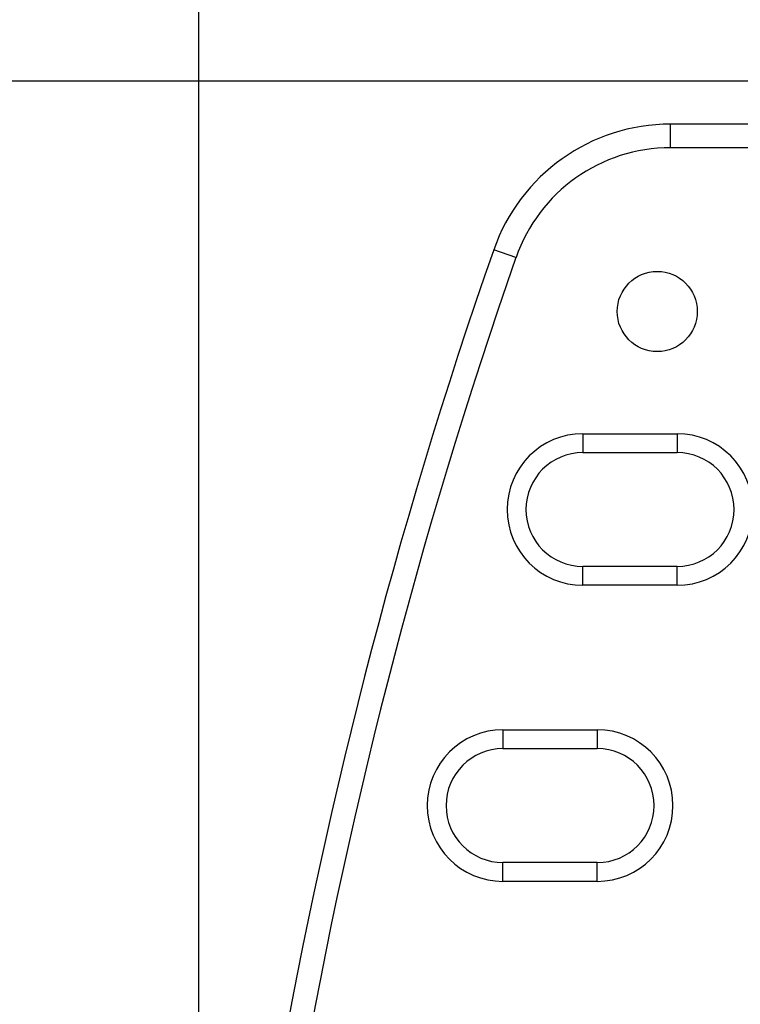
# Model space of a CAD drawing. Header units: inches. Extents: x 0 to 22, y 0 to 17.
# Tile 27 of 39: x 8.548 to 9.312, y 11.064 to 12.108. Entities that reach past the tile are written whole.
import ezdxf

# ---------------------------------------------------------------- set-up
doc = ezdxf.new("R2010")
doc.units = ezdxf.units.IN
doc.header["$LTSCALE"] = 1.21
doc.header["$MEASUREMENT"] = 0
doc.layers.get('0').update_dxf_attribs({"linetype": 'CONTINUOUS'})
doc.layers.add('DIMENSIONS', color=7, linetype='CONTINUOUS')
doc.styles.get("Standard").update_dxf_attribs({"font": 'txt', "width": 0.8})
doc.dimstyles.new('DIMSTYLE_1', dxfattribs={"dimtxt": 0.125, "dimasz": 0.18, "dimexe": 0.18, "dimexo": 0.0625, "dimgap": 0.09, "dimtad": 0, "dimtih": 1, "dimtoh": 1, "dimdec": 3, "dimzin": 4, "dimdsep": 46, "dimtxsty": 'STANDARD', "dimblk": '_FILLED', "dimblk1": '_FILLED', "dimblk2": '_FILLED', "dimcen": 0.09, "dimadec": 0, "dimazin": 0, "dimtp": 0.01, "dimtm": 0.01, "dimtfac": 1, "dimtdec": 3, "dimtofl": 0, "dimtmove": 0, "dimatfit": 3, "dimldrblk": '_FILLED', "dimfxl": 1, "dimtolj": 1, "dimtzin": 4, "dimarcsym": 0})

# ---------------------------------------------------------------- blocks, each defined once
blk = doc.blocks.new('_FILLED')
at = {"color": 0, "linetype": 'BYBLOCK'}
blk.add_solid([(0, 0), (-1, 0.1736), (-1, -0.1736)], dxfattribs=at)
blk = doc.blocks.new('*D1')
at = {"layer": 'DIMENSIONS', "color": 2, "linetype": 'CONTINUOUS'}
for p, q in [((9.7938, 12.0429), (7.2155, 12.0429)), ((7.3405, 12.0429), (7.3405, 10.1436)), ((7.3405, 7.9943), (7.3405, 9.8936)), ((9.7714, 7.9943), (7.2155, 7.9943))]:
    blk.add_line(p, q, dxfattribs=at)
at = {"layer": 'DIMENSIONS', "color": 2, "linetype": 'CONTINUOUS', "xscale": 0.18, "yscale": 0.18, "zscale": 0.18}
for p, rotation in [((7.3405, 12.0429), 90), ((7.3405, 7.9943), 270)]:
    blk.add_blockref('_FILLED', p, dxfattribs=dict(at, rotation=rotation))
at = {"layer": 'DIMENSIONS', "color": 2, "linetype": 'CONTINUOUS', "insert": (7.3405, 10.0811), "char_height": 0.125, "width": 1.425, "attachment_point": 2, "line_spacing_factor": 0.9}
blk.add_mtext('4.049{\\Ftxt.shx;\\W1.000000;\\H0.125000; }[102.83]', dxfattribs=at)
blk = doc.blocks.new('*D2')
at = {"layer": 'DIMENSIONS', "color": 2, "linetype": 'CONTINUOUS'}
for p, q in [((8.7376, 10.0811), (8.7376, 14.107)), ((14.2743, 12.2886), (14.2743, 14.107)), ((8.7376, 13.982), (10.7309, 13.982)), ((14.2743, 13.982), (12.2809, 13.982))]:
    blk.add_line(p, q, dxfattribs=at)
at = {"layer": 'DIMENSIONS', "color": 2, "linetype": 'CONTINUOUS', "xscale": 0.18, "yscale": 0.18, "zscale": 0.18, "rotation": 180}
blk.add_blockref('_FILLED', (8.7376, 13.982), dxfattribs=at)
at = {"layer": 'DIMENSIONS', "color": 2, "linetype": 'CONTINUOUS', "xscale": 0.18, "yscale": 0.18, "zscale": 0.18}
blk.add_blockref('_FILLED', (14.2743, 13.982), dxfattribs=at)
at = {"layer": 'DIMENSIONS', "color": 2, "linetype": 'CONTINUOUS', "insert": (11.5059, 14.0445), "char_height": 0.125, "width": 1.425, "attachment_point": 2, "line_spacing_factor": 0.9}
blk.add_mtext('5.537{\\Ftxt.shx;\\W1.000000;\\H0.125000; }[140.63]', dxfattribs=at)

msp = doc.modelspace()

# ---------------------------------------------------------------- linework, layer by layer
at = {"color": 7, "linetype": 'CONTINUOUS'}
for p, q in [((9.2383, 11.9723), (9.2383, 11.9973)), ((9.3436, 11.9973), (9.2383, 11.9973)), ((9.339, 11.9723), (9.2383, 11.9723)), ((9.0743, 11.8559), (9.0507, 11.8641)), ((9.1453, 11.669), (9.1453, 11.649)), ((9.1453, 11.669), (9.2453, 11.669)), ((9.2453, 11.669), (9.2453, 11.649)), ((9.1453, 11.649), (9.2453, 11.649)), ((9.1453, 11.5082), (9.1453, 11.5282)), ((9.2453, 11.5282), (9.1453, 11.5282)), ((9.2453, 11.5082), (9.2453, 11.5282)), ((9.2453, 11.5082), (9.1453, 11.5082)), ((9.0605, 11.355), (9.0605, 11.335)), ((9.0605, 11.355), (9.1605, 11.355)), ((9.1605, 11.355), (9.1605, 11.335)), ((9.0605, 11.335), (9.1605, 11.335)), ((9.0605, 11.1942), (9.0605, 11.2142)), ((9.1605, 11.2142), (9.0605, 11.2142)), ((9.1605, 11.1942), (9.1605, 11.2142)), ((9.1605, 11.1942), (9.0605, 11.1942))]:
    msp.add_line(p, q, dxfattribs=at)
msp.add_circle((9.2242, 11.7986), 0.0425, dxfattribs=at)
for centre, radius, start, end in [((9.2383, 11.7986), 0.1987, 90, 160.7415), ((9.2383, 11.7986), 0.1737, 90, 160.7415), ((14.3329, 10.0186), 5.5954, 160.7415, 199.2585), ((14.3329, 10.0186), 5.5704, 160.7415, 199.2585), ((9.1453, 11.5886), 0.0804, 90, 270), ((9.2453, 11.5886), 0.0804, 270, 90), ((9.1453, 11.5886), 0.0604, 90, 270), ((9.2453, 11.5886), 0.0604, 270, 90), ((9.0605, 11.2746), 0.0804, 90, 270), ((9.1605, 11.2746), 0.0804, 270, 90), ((9.0605, 11.2746), 0.0604, 90, 270), ((9.1605, 11.2746), 0.0604, 270, 90)]:
    msp.add_arc(centre, radius, start, end, dxfattribs=at)

# ---------------------------------------------------------------- dimensions: what is measured, and where the dimension line sits
at = {"layer": 'DIMENSIONS', "color": 2, "linetype": 'CONTINUOUS'}
for base, p1, p2, angle, picture, middle in [((8.7376, 13.982), (14.2743, 12.2886), (8.7376, 10.0811), 180, '*D2', (11.3559, 13.982)), ((7.3405, 12.0429), (9.7714, 7.9943), (9.7938, 12.0429), 90, '*D1', (7.1905, 10.0186))]:
    dim = msp.add_linear_dim(base=base, p1=p1, p2=p2, angle=angle, dimstyle='DIMSTYLE_1', dxfattribs=at)
    dim.commit()
    dim.dimension.update_dxf_attribs({"geometry": picture, "text_midpoint": middle, "dimtype": 160})

doc.saveas('drawing.dxf')
